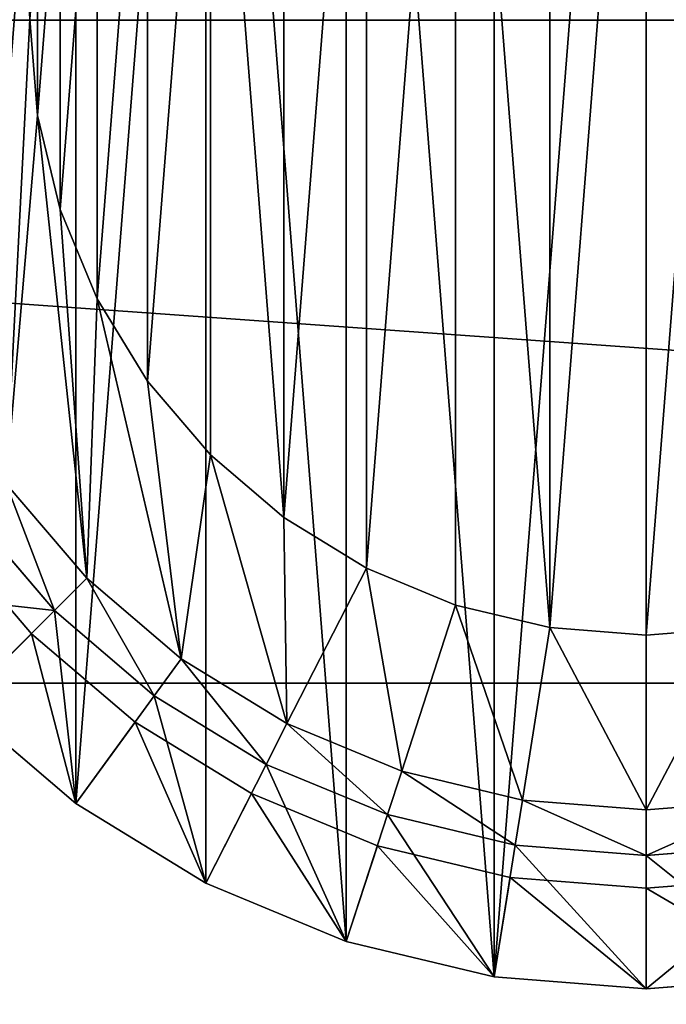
# Model space of a CAD drawing. Header units: centimetres. Extents: x -10.9 to 10.9, y -7.2 to 7.2.
# Tile 21 of 48: x -0.663 to 0.073, y -0.34 to 0.781. Entities that reach past the tile are written whole.
import ezdxf

# ---------------------------------------------------------------- set-up
doc = ezdxf.new("R2010")
doc.units = ezdxf.units.CM
doc.header["$LTSCALE"] = 2.54
doc.layers.get('0').update_dxf_attribs({"true_color": 0xff5454})

# ---------------------------------------------------------------- blocks, each defined once
blk = doc.blocks.new('Komponent#1')
at = {"color": 253, "true_color": 0x999999}
for p, q in [((0.4112, 0.9939, 1), (0.4025, 1.1035, 1)), ((0.4112, 0.9939), (0.4025, 1.1035)), ((0.4112, 0.9939, 1), (0.4025, 1.1035, 1)), ((0.4112, 0.9939), (0.4025, 1.1035)), ((0.4368, 0.8869, 1), (0.4112, 0.9939, 1)), ((0.4112, 0.9939), (0.4112, 0.9939, 1)), ((0.4368, 0.8869), (0.4112, 0.9939)), ((0.4112, 0.9939), (0.4112, 0.9939, 1)), ((0.4368, 0.8869, 1), (0.4112, 0.9939, 1)), ((0.4368, 0.8869), (0.4112, 0.9939)), ((0.4789, 0.7853, 1), (0.4368, 0.8869, 1)), ((0.4789, 0.7853), (0.4368, 0.8869)), ((0.4368, 0.8869), (0.4368, 0.8869, 1)), ((0.4789, 0.7853, 1), (0.4368, 0.8869, 1)), ((0.4368, 0.8869), (0.4368, 0.8869, 1)), ((0.4789, 0.7853), (0.4368, 0.8869)), ((0.5364, 0.6915, 1), (0.4789, 0.7853, 1)), ((0.5364, 0.6915), (0.4789, 0.7853)), ((0.4789, 0.7853), (0.4789, 0.7853, 1)), ((0.5364, 0.6915, 1), (0.4789, 0.7853, 1)), ((0.4789, 0.7853), (0.4789, 0.7853, 1)), ((0.5364, 0.6915), (0.4789, 0.7853)), ((0.6078, 0.6078, 1), (0.5364, 0.6915, 1)), ((0.5364, 0.6915), (0.5364, 0.6915, 1)), ((0.6078, 0.6078), (0.5364, 0.6915)), ((0.5364, 0.6915), (0.5364, 0.6915, 1)), ((0.6078, 0.6078, 1), (0.5364, 0.6915, 1)), ((0.6078, 0.6078), (0.5364, 0.6915)), ((0.6915, 0.5364, 1), (0.6078, 0.6078, 1)), ((0.6078, 0.6078), (0.6078, 0.6078, 1)), ((0.6915, 0.5364), (0.6078, 0.6078)), ((0.6078, 0.6078), (0.6078, 0.6078, 1)), ((0.6915, 0.5364, 1), (0.6078, 0.6078, 1)), ((0.6915, 0.5364), (0.6078, 0.6078)), ((0.3756, 0.5746), (0.4673, 0.4673)), ((0.3756, 0.5746), (0.4673, 0.4673)), ((0.3335, 0.544, 0.05), (0.4305, 0.4305, 0.05)), ((0.3335, 0.544, 0.05), (0.4305, 0.4305, 0.05)), ((0.7853, 0.4789, 1), (0.6915, 0.5364, 1)), ((0.6915, 0.5364), (0.6915, 0.5364, 1)), ((0.7853, 0.4789), (0.6915, 0.5364)), ((0.6915, 0.5364), (0.6915, 0.5364, 1)), ((0.7853, 0.4789, 1), (0.6915, 0.5364, 1)), ((0.7853, 0.4789), (0.6915, 0.5364)), ((0.3034, 0.5222, 4.1773), (0.4042, 0.4042, 4.1773)), ((0.3034, 0.5222, 4.1773), (0.4042, 0.4042, 4.1773)), ((0.3034, 0.5222, 4.2773), (0.4042, 0.4042, 4.2773)), ((0.3034, 0.5222, 4.2773), (0.4042, 0.4042, 4.2773)), ((0.8869, 0.4368, 1), (0.7853, 0.4789, 1)), ((0.8869, 0.4368), (0.7853, 0.4789)), ((0.7853, 0.4789), (0.7853, 0.4789, 1)), ((0.8869, 0.4368, 1), (0.7853, 0.4789, 1)), ((0.7853, 0.4789), (0.7853, 0.4789, 1)), ((0.8869, 0.4368), (0.7853, 0.4789)), ((0.4673, 0.4673), (0.4305, 0.4305, 0.05)), ((0.4673, 0.4673), (0.4305, 0.4305, 0.05)), ((0.4673, 0.4673), (0.5746, 0.3756)), ((0.4673, 0.4673), (0.5746, 0.3756)), ((0.3232, 0.3232, 4.1773), (0.4305, 0.4305, 0.05)), ((0.3232, 0.3232, 4.1773), (0.4305, 0.4305, 0.05)), ((0.4305, 0.4305, 0.05), (0.544, 0.3335, 0.05)), ((0.4305, 0.4305, 0.05), (0.544, 0.3335, 0.05)), ((0.9939, 0.4112), (0.8869, 0.4368)), ((0.8869, 0.4368), (0.8869, 0.4368, 1)), ((0.9939, 0.4112, 1), (0.8869, 0.4368, 1)), ((0.9939, 0.4112, 1), (0.8869, 0.4368, 1)), ((0.8869, 0.4368), (0.8869, 0.4368, 1)), ((0.9939, 0.4112), (0.8869, 0.4368)), ((0.4042, 0.4042, 4.1773), (0.5222, 0.3034, 4.1773)), ((0.4042, 0.4042, 4.1773), (0.5222, 0.3034, 4.1773)), ((0.4042, 0.4042, 4.2773), (0.5222, 0.3034, 4.2773)), ((0.4042, 0.4042, 4.2773), (0.5222, 0.3034, 4.2773)), ((0.9939, 0.4112), (0.9939, 0.4112, 1)), ((1.1035, 0.4025), (0.9939, 0.4112)), ((0.9939, 0.4112), (0.9939, 0.4112, 1)), ((1.1035, 0.4025, 1), (0.9939, 0.4112, 1)), ((1.1035, 0.4025, 1), (0.9939, 0.4112, 1)), ((1.1035, 0.4025), (0.9939, 0.4112)), ((1.2132, 0.4112), (1.1035, 0.4025)), ((1.2132, 0.4112, 1), (1.1035, 0.4025, 1)), ((1.2132, 0.4112, 1), (1.1035, 0.4025, 1)), ((1.2132, 0.4112), (1.1035, 0.4025)), ((1.1035, 0.4025), (1.1035, 0.4025, 1)), ((1.1035, 0.4025), (1.1035, 0.4025, 1)), ((0.5746, 0.3756), (0.544, 0.3335, 0.05)), ((0.5746, 0.3756), (0.544, 0.3335, 0.05)), ((0.5746, 0.3756), (0.695, 0.3018)), ((0.5746, 0.3756), (0.695, 0.3018)), ((0.4549, 0.2108, 4.1773), (0.544, 0.3335, 0.05)), ((0.4549, 0.2108, 4.1773), (0.544, 0.3335, 0.05)), ((0.544, 0.3335, 0.05), (0.6714, 0.2554, 0.05)), ((0.544, 0.3335, 0.05), (0.6714, 0.2554, 0.05)), ((0.3232, 0.3232, 4.1773), (0.4549, 0.2108, 4.1773)), ((0.3232, 0.3232, 4.1773), (0.4549, 0.2108, 4.1773)), ((0.3232, 0.3232, 4.2773), (0.4549, 0.2108, 4.2773)), ((0.3232, 0.3232, 6.4773), (0.4549, 0.2108, 6.4773)), ((0.3232, 0.3232, 4.2773), (0.4549, 0.2108, 4.2773)), ((0.3232, 0.3232, 6.4773), (0.4549, 0.2108, 6.4773)), ((0.5222, 0.3034, 4.1773), (0.6545, 0.2223, 4.1773)), ((0.5222, 0.3034, 4.1773), (0.6545, 0.2223, 4.1773)), ((0.5222, 0.3034, 4.2773), (0.6545, 0.2223, 4.2773)), ((0.5222, 0.3034, 4.2773), (0.6545, 0.2223, 4.2773)), ((0.6714, 0.2554, 0.05), (0.695, 0.3018)), ((0.6714, 0.2554, 0.05), (0.695, 0.3018)), ((0.695, 0.3018), (0.8255, 0.2477)), ((0.695, 0.3018), (0.8255, 0.2477)), ((0.6025, 0.1203, 4.1773), (0.6714, 0.2554, 0.05)), ((0.6025, 0.1203, 4.1773), (0.6714, 0.2554, 0.05)), ((0.6714, 0.2554, 0.05), (0.8094, 0.1983, 0.05)), ((0.6714, 0.2554, 0.05), (0.8094, 0.1983, 0.05)), ((0.8255, 0.2477), (0.8094, 0.1983, 0.05)), ((0.8255, 0.2477), (0.8094, 0.1983, 0.05)), ((0.8255, 0.2477), (0.9628, 0.2148)), ((0.8255, 0.2477), (0.9628, 0.2148)), ((0.6545, 0.2223, 4.1773), (0.7979, 0.1629, 4.1773)), ((0.6545, 0.2223, 4.1773), (0.7979, 0.1629, 4.1773)), ((0.6545, 0.2223, 4.2773), (0.7979, 0.1629, 4.2773)), ((0.6545, 0.2223, 4.2773), (0.7979, 0.1629, 4.2773)), ((0.9546, 0.1634, 0.05), (0.9628, 0.2148)), ((0.9546, 0.1634, 0.05), (0.9628, 0.2148)), ((0.9628, 0.2148), (1.1035, 0.2037)), ((0.9628, 0.2148), (1.1035, 0.2037)), ((1.1035, 0.2037), (1.2443, 0.2148)), ((1.1035, 0.2037), (1.2443, 0.2148)), ((0.4549, 0.2108, 4.1773), (0.6025, 0.1203, 4.1773)), ((0.4549, 0.2108, 4.1773), (0.6025, 0.1203, 4.1773)), ((0.4549, 0.2108, 4.2773), (0.6025, 0.1203, 4.2773)), ((0.4549, 0.2108, 6.4773), (0.6025, 0.1203, 6.4773)), ((0.4549, 0.2108, 4.2773), (0.6025, 0.1203, 4.2773)), ((0.4549, 0.2108, 6.4773), (0.6025, 0.1203, 6.4773)), ((1.1035, 0.1517, 0.05), (1.1035, 0.2037)), ((1.1035, 0.1517, 0.05), (1.1035, 0.2037)), ((0.7625, 0.054, 4.1773), (0.8094, 0.1983, 0.05)), ((0.7625, 0.054, 4.1773), (0.8094, 0.1983, 0.05)), ((0.8094, 0.1983, 0.05), (0.9546, 0.1634, 0.05)), ((0.8094, 0.1983, 0.05), (0.9546, 0.1634, 0.05)), ((0.7979, 0.1629, 4.1773), (0.9488, 0.1267, 4.1773)), ((0.7979, 0.1629, 4.1773), (0.9488, 0.1267, 4.1773)), ((0.7979, 0.1629, 4.2773), (0.9488, 0.1267, 4.2773)), ((0.7979, 0.1629, 4.2773), (0.9488, 0.1267, 4.2773)), ((0.9309, 0.0136, 4.1773), (0.9546, 0.1634, 0.05)), ((0.9309, 0.0136, 4.1773), (0.9546, 0.1634, 0.05)), ((0.9546, 0.1634, 0.05), (1.1035, 0.1517, 0.05)), ((0.9546, 0.1634, 0.05), (1.1035, 0.1517, 0.05)), ((1.1035, 0.1517, 0.05), (1.2524, 0.1634, 0.05)), ((1.1035, 0.1517, 0.05), (1.2524, 0.1634, 0.05)), ((1.1035, 0, 4.1773), (1.1035, 0.1517, 0.05)), ((1.1035, 0, 4.1773), (1.1035, 0.1517, 0.05)), ((0.9488, 0.1267, 4.1773), (1.1035, 0.1145, 4.1773)), ((0.9488, 0.1267, 4.1773), (1.1035, 0.1145, 4.1773)), ((0.9488, 0.1267, 4.2773), (1.1035, 0.1145, 4.2773)), ((0.9488, 0.1267, 4.2773), (1.1035, 0.1145, 4.2773)), ((1.1035, 0.1145, 4.1773), (1.2582, 0.1267, 4.1773)), ((1.1035, 0.1145, 4.1773), (1.2582, 0.1267, 4.1773)), ((1.1035, 0.1145, 4.2773), (1.2582, 0.1267, 4.2773)), ((1.1035, 0.1145, 4.2773), (1.2582, 0.1267, 4.2773)), ((0.6025, 0.1203, 4.1773), (0.7625, 0.054, 4.1773)), ((0.6025, 0.1203, 4.1773), (0.7625, 0.054, 4.1773)), ((0.6025, 0.1203, 4.2773), (0.7625, 0.054, 4.2773)), ((0.6025, 0.1203, 6.4773), (0.7625, 0.054, 6.4773)), ((0.6025, 0.1203, 4.2773), (0.7625, 0.054, 4.2773)), ((0.6025, 0.1203, 6.4773), (0.7625, 0.054, 6.4773)), ((0.7625, 0.054, 4.1773), (0.9309, 0.0136, 4.1773)), ((0.7625, 0.054, 4.1773), (0.9309, 0.0136, 4.1773)), ((0.7625, 0.054, 4.2773), (0.9309, 0.0136, 4.2773)), ((0.7625, 0.054, 6.4773), (0.9309, 0.0136, 6.4773)), ((0.7625, 0.054, 4.2773), (0.9309, 0.0136, 4.2773)), ((0.7625, 0.054, 6.4773), (0.9309, 0.0136, 6.4773)), ((0.9309, 0.0136, 4.1773), (1.1035, 0, 4.1773)), ((0.9309, 0.0136, 4.1773), (1.1035, 0, 4.1773)), ((0.9309, 0.0136, 4.2773), (1.1035, 0, 4.2773)), ((0.9309, 0.0136, 6.4773), (1.1035, 0, 6.4773)), ((0.9309, 0.0136, 4.2773), (1.1035, 0, 4.2773)), ((0.9309, 0.0136, 6.4773), (1.1035, 0, 6.4773)), ((1.1035, 0, 4.1773), (1.2761, 0.0136, 4.1773)), ((1.1035, 0, 4.1773), (1.2761, 0.0136, 4.1773)), ((1.1035, 0, 4.2773), (1.2761, 0.0136, 4.2773)), ((1.1035, 0, 6.4773), (1.2761, 0.0136, 6.4773)), ((1.1035, 0, 4.2773), (1.2761, 0.0136, 4.2773)), ((1.1035, 0, 6.4773), (1.2761, 0.0136, 6.4773))]:
    blk.add_line(p, q, dxfattribs=at)
at = {"color": 0}
for p, q in [((0.4042, 0.4042, 4.1773), (0.4042, 0.4042, 4.2773)), ((0.4042, 0.4042, 4.1773), (0.4042, 0.4042, 4.2773)), ((0.5222, 0.3034, 4.1773), (0.5222, 0.3034, 4.2773)), ((0.5222, 0.3034, 4.1773), (0.5222, 0.3034, 4.2773)), ((0.6545, 0.2223, 4.1773), (0.6545, 0.2223, 4.2773)), ((0.6545, 0.2223, 4.1773), (0.6545, 0.2223, 4.2773)), ((0.4549, 0.2108, 4.2773), (0.4549, 0.2108, 6.4773)), ((0.4549, 0.2108, 4.2773), (0.4549, 0.2108, 6.4773)), ((0.7979, 0.1629, 4.1773), (0.7979, 0.1629, 4.2773)), ((0.7979, 0.1629, 4.1773), (0.7979, 0.1629, 4.2773)), ((0.9488, 0.1267, 4.1773), (0.9488, 0.1267, 4.2773)), ((0.9488, 0.1267, 4.1773), (0.9488, 0.1267, 4.2773)), ((0.6025, 0.1203, 4.2773), (0.6025, 0.1203, 6.4773)), ((0.6025, 0.1203, 4.2773), (0.6025, 0.1203, 6.4773)), ((1.1035, 0.1145, 4.1773), (1.1035, 0.1145, 4.2773)), ((1.1035, 0.1145, 4.1773), (1.1035, 0.1145, 4.2773)), ((0.7625, 0.054, 4.2773), (0.7625, 0.054, 6.4773)), ((0.7625, 0.054, 4.2773), (0.7625, 0.054, 6.4773)), ((0.9309, 0.0136, 4.2773), (0.9309, 0.0136, 6.4773)), ((0.9309, 0.0136, 4.2773), (0.9309, 0.0136, 6.4773)), ((1.1035, 0, 4.2773), (1.1035, 0, 6.4773)), ((1.1035, 0, 4.2773), (1.1035, 0, 6.4773))]:
    blk.add_line(p, q, dxfattribs=at)
at = {"color": 253, "true_color": 0x999999}
mesh = blk.add_polyface(dxfattribs=at)
corners = [(0.0136, 0.9309, 4.1773), (0.0136, 1.2761, 4.1773), (0, 1.1035, 4.1773), (0.054, 0.7625, 4.1773), (0.054, 1.4445, 4.1773), (0.1203, 0.6025, 4.1773), (0.1145, 1.1035, 4.1773), (0.1267, 0.9488, 4.1773), (0.2108, 0.4549, 4.1773), (0.1629, 0.7979, 4.1773), (0.2223, 0.6545, 4.1773), (0.3232, 0.3232, 4.1773), (0.3034, 0.5222, 4.1773), (0.4042, 0.4042, 4.1773), (0.4549, 0.2108, 4.1773), (0.5222, 0.3034, 4.1773), (0.6025, 0.1203, 4.1773), (0.6545, 0.2223, 4.1773), (0.7625, 0.054, 4.1773), (0.7979, 0.1629, 4.1773), (0.9309, 0.0136, 4.1773), (0.9488, 0.1267, 4.1773), (1.1035, 0, 4.1773), (1.1035, 0.1145, 4.1773), (1.2761, 0.0136, 4.1773), (1.2582, 0.1267, 4.1773), (1.4092, 0.1629, 4.1773), (1.4445, 0.054, 4.1773), (1.5525, 0.2223, 4.1773), (1.6045, 0.1203, 4.1773), (1.6849, 0.3034, 4.1773), (1.7522, 0.2108, 4.1773), (1.8029, 0.4042, 4.1773), (1.8838, 0.3232, 4.1773), (1.9037, 0.5222, 4.1773), (1.9963, 0.4549, 4.1773), (1.9848, 0.6545, 4.1773), (2.0442, 0.7979, 4.1773), (2.0868, 0.6025, 4.1773), (2.0804, 0.9488, 4.1773), (2.0926, 1.1035, 4.1773), (2.153, 0.7625, 4.1773), (0.1203, 1.6045, 4.1773), (0.1267, 1.2582, 4.1773), (0.2108, 1.7522, 4.1773), (0.1629, 1.4092, 4.1773), (0.2223, 1.5525, 4.1773), (0.3232, 1.8838, 4.1773), (0.3034, 1.6849, 4.1773), (0.4042, 1.8029, 4.1773), (0.4549, 1.9963, 4.1773), (0.5222, 1.9037, 4.1773), (0.6025, 2.0868, 4.1773), (0.6545, 1.9848, 4.1773), (0.7625, 2.153, 4.1773), (0.7979, 2.0442, 4.1773), (0.9309, 2.1935, 4.1773), (0.9488, 2.0804, 4.1773), (1.1035, 2.207, 4.1773), (1.1035, 2.0926, 4.1773), (1.2582, 2.0804, 4.1773), (1.2761, 2.1935, 4.1773), (1.4092, 2.0442, 4.1773), (1.4445, 2.153, 4.1773), (1.5525, 1.9848, 4.1773), (1.6045, 2.0868, 4.1773), (1.6849, 1.9037, 4.1773), (1.7522, 1.9963, 4.1773), (1.8029, 1.8029, 4.1773), (1.8838, 1.8838, 4.1773), (1.9037, 1.6849, 4.1773), (1.9963, 1.7522, 4.1773), (1.9848, 1.5525, 4.1773), (2.0442, 1.4092, 4.1773), (2.0868, 1.6045, 4.1773), (2.0804, 1.2582, 4.1773), (2.153, 1.4445, 4.1773), (2.1935, 0.9309, 4.1773), (2.1935, 1.2761, 4.1773), (2.207, 1.1035, 4.1773)]
mesh.append_faces([[corners[k] for k in face] for face in [(0, 1, 2), (78, 77, 79)]], dxfattribs={"vtx0": -1, "color": 253})
mesh.append_faces([[corners[k] for k in face] for face in [(1, 3, 4), (6, 5, 7), (7, 8, 9), (9, 8, 10), (10, 11, 12), (12, 11, 13), (13, 14, 15), (15, 16, 17), (17, 18, 19), (19, 20, 21), (21, 22, 23), (23, 24, 25), (25, 24, 26), (26, 27, 28), (28, 29, 30), (30, 31, 32), (32, 33, 34), (34, 35, 36), (36, 35, 37), (37, 38, 39), (39, 38, 40), (42, 43, 44), (44, 46, 47), (47, 49, 50), (50, 51, 52), (52, 53, 54), (54, 55, 56), (56, 57, 58), (58, 60, 61), (61, 62, 63), (63, 64, 65), (65, 66, 67), (67, 68, 69), (69, 70, 71), (71, 73, 74), (74, 40, 76), (76, 77, 78)]], dxfattribs={"vtx0": -1, "vtx1": -1, "color": 253})
mesh.append_faces([[corners[k] for k in face] for face in [(4, 5, 6), (76, 40, 41)]], dxfattribs={"vtx0": -1, "vtx1": -1, "vtx2": -1, "color": 253})
mesh.append_faces([[corners[k] for k in face] for face in [(1, 0, 3), (4, 3, 5), (7, 5, 8), (10, 8, 11), (13, 11, 14), (15, 14, 16), (17, 16, 18), (19, 18, 20), (21, 20, 22), (23, 22, 24), (26, 24, 27), (28, 27, 29), (30, 29, 31), (32, 31, 33), (34, 33, 35), (37, 35, 38), (40, 38, 41), (6, 42, 4), (42, 6, 43), (44, 43, 45), (44, 45, 46), (47, 46, 48), (47, 48, 49), (50, 49, 51), (52, 51, 53), (54, 53, 55), (56, 55, 57), (58, 57, 59), (58, 59, 60), (61, 60, 62), (63, 62, 64), (65, 64, 66), (67, 66, 68), (69, 68, 70), (71, 70, 72), (71, 72, 73), (74, 73, 75), (74, 75, 40), (76, 41, 77)]], dxfattribs={"vtx0": -1, "vtx2": -1, "color": 253})
mesh = blk.add_polyface(dxfattribs=at)
corners = [(0.0136, 1.2761, 4.2773), (0.0136, 0.9309, 4.2773), (0, 1.1035, 4.2773), (0.054, 1.4445, 4.2773), (0.054, 0.7625, 4.2773), (0.1203, 1.6045, 4.2773), (0.1145, 1.1035, 4.2773), (0.1267, 1.2582, 4.2773), (0.2108, 1.7522, 4.2773), (0.1629, 1.4092, 4.2773), (0.2223, 1.5525, 4.2773), (0.3232, 1.8838, 4.2773), (0.3034, 1.6849, 4.2773), (0.4042, 1.8029, 4.2773), (0.4549, 1.9963, 4.2773), (0.5222, 1.9037, 4.2773), (0.6025, 2.0868, 4.2773), (0.6545, 1.9848, 4.2773), (0.7625, 2.153, 4.2773), (0.7979, 2.0442, 4.2773), (0.9309, 2.1935, 4.2773), (0.9488, 2.0804, 4.2773), (1.1035, 2.207, 4.2773), (1.1035, 2.0926, 4.2773), (1.2761, 2.1935, 4.2773), (1.2582, 2.0804, 4.2773), (1.4092, 2.0442, 4.2773), (1.4445, 2.153, 4.2773), (1.5525, 1.9848, 4.2773), (1.6045, 2.0868, 4.2773), (1.6849, 1.9037, 4.2773), (1.7522, 1.9963, 4.2773), (1.8029, 1.8029, 4.2773), (1.8838, 1.8838, 4.2773), (1.9037, 1.6849, 4.2773), (1.9963, 1.7522, 4.2773), (1.9848, 1.5525, 4.2773), (2.0442, 1.4092, 4.2773), (2.0868, 1.6045, 4.2773), (2.0804, 1.2582, 4.2773), (2.0926, 1.1035, 4.2773), (2.153, 1.4445, 4.2773), (0.1203, 0.6025, 4.2773), (0.1267, 0.9488, 4.2773), (0.2108, 0.4549, 4.2773), (0.1629, 0.7979, 4.2773), (0.2223, 0.6545, 4.2773), (0.3232, 0.3232, 4.2773), (0.3034, 0.5222, 4.2773), (0.4042, 0.4042, 4.2773), (0.4549, 0.2108, 4.2773), (0.5222, 0.3034, 4.2773), (0.6025, 0.1203, 4.2773), (0.6545, 0.2223, 4.2773), (0.7625, 0.054, 4.2773), (0.7979, 0.1629, 4.2773), (0.9309, 0.0136, 4.2773), (0.9488, 0.1267, 4.2773), (1.1035, 0, 4.2773), (1.1035, 0.1145, 4.2773), (1.2582, 0.1267, 4.2773), (1.2761, 0.0136, 4.2773), (1.4092, 0.1629, 4.2773), (1.4445, 0.054, 4.2773), (1.5525, 0.2223, 4.2773), (1.6045, 0.1203, 4.2773), (1.6849, 0.3034, 4.2773), (1.7522, 0.2108, 4.2773), (1.8029, 0.4042, 4.2773), (1.8838, 0.3232, 4.2773), (1.9037, 0.5222, 4.2773), (1.9963, 0.4549, 4.2773), (1.9848, 0.6545, 4.2773), (2.0442, 0.7979, 4.2773), (2.0868, 0.6025, 4.2773), (2.0804, 0.9488, 4.2773), (2.153, 0.7625, 4.2773), (2.1935, 1.2761, 4.2773), (2.1935, 0.9309, 4.2773), (2.207, 1.1035, 4.2773)]
mesh.append_faces([[corners[k] for k in face] for face in [(0, 1, 2), (78, 77, 79)]], dxfattribs={"vtx0": -1, "color": 253})
mesh.append_faces([[corners[k] for k in face] for face in [(1, 3, 4), (6, 5, 7), (7, 8, 9), (9, 8, 10), (10, 11, 12), (12, 11, 13), (13, 14, 15), (15, 16, 17), (17, 18, 19), (19, 20, 21), (21, 22, 23), (23, 24, 25), (25, 24, 26), (26, 27, 28), (28, 29, 30), (30, 31, 32), (32, 33, 34), (34, 35, 36), (36, 35, 37), (37, 38, 39), (39, 38, 40), (42, 43, 44), (44, 46, 47), (47, 49, 50), (50, 51, 52), (52, 53, 54), (54, 55, 56), (56, 57, 58), (58, 60, 61), (61, 62, 63), (63, 64, 65), (65, 66, 67), (67, 68, 69), (69, 70, 71), (71, 73, 74), (74, 40, 76), (76, 77, 78)]], dxfattribs={"vtx0": -1, "vtx1": -1, "color": 253})
mesh.append_faces([[corners[k] for k in face] for face in [(4, 5, 6), (76, 40, 41)]], dxfattribs={"vtx0": -1, "vtx1": -1, "vtx2": -1, "color": 253})
mesh.append_faces([[corners[k] for k in face] for face in [(1, 0, 3), (4, 3, 5), (7, 5, 8), (10, 8, 11), (13, 11, 14), (15, 14, 16), (17, 16, 18), (19, 18, 20), (21, 20, 22), (23, 22, 24), (26, 24, 27), (28, 27, 29), (30, 29, 31), (32, 31, 33), (34, 33, 35), (37, 35, 38), (40, 38, 41), (6, 42, 4), (42, 6, 43), (44, 43, 45), (44, 45, 46), (47, 46, 48), (47, 48, 49), (50, 49, 51), (52, 51, 53), (54, 53, 55), (56, 55, 57), (58, 57, 59), (58, 59, 60), (61, 60, 62), (63, 62, 64), (65, 64, 66), (67, 66, 68), (69, 68, 70), (71, 70, 72), (71, 72, 73), (74, 73, 75), (74, 75, 40), (76, 41, 77)]], dxfattribs={"vtx0": -1, "vtx2": -1, "color": 253})
mesh = blk.add_polyface(dxfattribs=at)
corners = [(0.0136, 0.9309, 6.4773), (0.0136, 1.2761, 6.4773), (0, 1.1035, 6.4773), (0.054, 0.7625, 6.4773), (0.054, 1.4445, 6.4773), (0.1203, 0.6025, 6.4773), (0.1203, 1.6045, 6.4773), (0.2108, 0.4549, 6.4773), (0.2108, 1.7522, 6.4773), (0.3232, 0.3232, 6.4773), (0.3232, 1.8838, 6.4773), (0.4549, 1.9963, 6.4773), (0.4549, 0.2108, 6.4773), (0.6025, 2.0868, 6.4773), (0.6025, 0.1203, 6.4773), (0.7625, 0.054, 6.4773), (0.7625, 2.153, 6.4773), (0.9309, 0.0136, 6.4773), (0.9309, 2.1935, 6.4773), (1.1035, 2.207, 6.4773), (1.1035, 0, 6.4773), (1.2761, 0.0136, 6.4773), (1.2761, 2.1935, 6.4773), (1.4445, 2.153, 6.4773), (1.4445, 0.054, 6.4773), (1.6045, 0.1203, 6.4773), (1.6045, 2.0868, 6.4773), (1.7522, 1.9963, 6.4773), (1.7522, 0.2108, 6.4773), (1.8838, 1.8838, 6.4773), (1.8838, 0.3232, 6.4773), (1.9963, 0.4549, 6.4773), (1.9963, 1.7522, 6.4773), (2.0868, 0.6025, 6.4773), (2.0868, 1.6045, 6.4773), (2.153, 1.4445, 6.4773), (2.153, 0.7625, 6.4773), (2.1935, 1.2761, 6.4773), (2.1935, 0.9309, 6.4773), (2.207, 1.1035, 6.4773)]
mesh.append_faces([[corners[k] for k in face] for face in [(0, 1, 2), (37, 38, 39)]], dxfattribs={"vtx0": -1, "color": 253})
mesh.append_faces([[corners[k] for k in face] for face in [(1, 3, 4), (4, 5, 6), (6, 7, 8), (8, 9, 10), (10, 9, 11), (11, 12, 13), (13, 15, 16), (16, 17, 18), (18, 17, 19), (19, 21, 22), (22, 21, 23), (23, 25, 26), (26, 25, 27), (27, 28, 29), (29, 31, 32), (32, 33, 34), (34, 33, 35), (35, 36, 37)]], dxfattribs={"vtx0": -1, "vtx1": -1, "color": 253})
mesh.append_faces([[corners[k] for k in face] for face in [(1, 0, 3), (4, 3, 5), (6, 5, 7), (8, 7, 9), (11, 9, 12), (13, 12, 14), (13, 14, 15), (16, 15, 17), (19, 17, 20), (19, 20, 21), (23, 21, 24), (23, 24, 25), (27, 25, 28), (29, 28, 30), (29, 30, 31), (32, 31, 33), (35, 33, 36), (37, 36, 38)]], dxfattribs={"vtx0": -1, "vtx2": -1, "color": 253})
mesh = blk.add_polyface(dxfattribs=at)
corners = [(0.2148, 1.2443), (0.2148, 0.9628), (0.2037, 1.1035), (0.2477, 1.3816), (0.2477, 0.8255), (0.3018, 1.512), (0.3018, 0.695), (0.3756, 1.6324), (0.3756, 0.5746), (0.4025, 1.1035), (0.4112, 1.2132), (0.4673, 1.7398), (0.4368, 1.3201), (0.4789, 1.4218), (0.5746, 1.8315), (0.5364, 1.5155), (0.6078, 1.5992), (0.695, 1.9053), (0.6915, 1.6706), (0.7853, 1.7281), (0.8255, 1.9593), (0.8869, 1.7702), (0.9628, 1.9923), (0.9939, 1.7959), (1.1035, 2.0033), (1.1035, 1.8045), (1.2443, 1.9923), (1.2132, 1.7959), (1.3201, 1.7702), (1.3816, 1.9593), (1.4218, 1.7281), (1.512, 1.9053), (1.5155, 1.6706), (1.6324, 1.8315), (1.5992, 1.5992), (1.6706, 1.5155), (1.7398, 1.7398), (1.7281, 1.4218), (1.7702, 1.3201), (1.8315, 1.6324), (1.7959, 1.2132), (1.8045, 1.1035), (0.4112, 0.9939), (0.4673, 0.4673), (0.4368, 0.8869), (0.4789, 0.7853), (0.5746, 0.3756), (0.5364, 0.6915), (0.6078, 0.6078), (0.695, 0.3018), (0.6915, 0.5364), (0.7853, 0.4789), (0.8255, 0.2477), (0.8869, 0.4368), (0.9628, 0.2148), (0.9939, 0.4112), (1.1035, 0.2037), (1.1035, 0.4025), (1.2132, 0.4112), (1.2443, 0.2148), (1.3201, 0.4368), (1.3816, 0.2477), (1.4218, 0.4789), (1.512, 0.3018), (1.5155, 0.5364), (1.6324, 0.3756), (1.5992, 0.6078), (1.6706, 0.6915), (1.7398, 0.4673), (1.7281, 0.7853), (1.7702, 0.8869), (1.8315, 0.5746), (1.7959, 0.9939), (1.9053, 1.512), (1.9053, 0.695), (1.9593, 1.3816), (1.9593, 0.8255), (1.9923, 1.2443), (1.9923, 0.9628), (2.0033, 1.1035)]
mesh.append_faces([[corners[k] for k in face] for face in [(0, 1, 2), (78, 77, 79)]], dxfattribs={"vtx0": -1, "color": 253})
mesh.append_faces([[corners[k] for k in face] for face in [(1, 3, 4), (4, 5, 6), (6, 7, 8), (9, 7, 10), (10, 11, 12), (12, 11, 13), (13, 14, 15), (15, 14, 16), (16, 17, 18), (18, 17, 19), (19, 20, 21), (21, 22, 23), (23, 24, 25), (25, 26, 27), (27, 26, 28), (28, 29, 30), (30, 31, 32), (32, 33, 34), (34, 33, 35), (35, 36, 37), (37, 36, 38), (38, 39, 40), (40, 39, 41), (8, 42, 43), (42, 8, 9), (43, 45, 46), (46, 48, 49), (49, 51, 52), (52, 53, 54), (54, 55, 56), (56, 58, 59), (59, 60, 61), (61, 62, 63), (63, 64, 65), (65, 67, 68), (68, 70, 71), (71, 73, 74), (74, 75, 76), (76, 77, 78)]], dxfattribs={"vtx0": -1, "vtx1": -1, "color": 253})
mesh.append_faces([[corners[k] for k in face] for face in [(8, 7, 9), (71, 41, 39)]], dxfattribs={"vtx0": -1, "vtx1": -1, "vtx2": -1, "color": 253})
mesh.append_faces([[corners[k] for k in face] for face in [(1, 0, 3), (4, 3, 5), (6, 5, 7), (10, 7, 11), (13, 11, 14), (16, 14, 17), (19, 17, 20), (21, 20, 22), (23, 22, 24), (25, 24, 26), (28, 26, 29), (30, 29, 31), (32, 31, 33), (35, 33, 36), (38, 36, 39), (43, 42, 44), (43, 44, 45), (46, 45, 47), (46, 47, 48), (49, 48, 50), (49, 50, 51), (52, 51, 53), (54, 53, 55), (56, 55, 57), (56, 57, 58), (59, 58, 60), (61, 60, 62), (63, 62, 64), (65, 64, 66), (65, 66, 67), (68, 67, 69), (68, 69, 70), (71, 70, 72), (71, 72, 41), (71, 39, 73), (74, 73, 75), (76, 75, 77)]], dxfattribs={"vtx0": -1, "vtx2": -1, "color": 253})
mesh = blk.add_polyface(dxfattribs=at)
corners = [(0.4112, 1.2132, 1), (0.4112, 0.9939, 1), (0.4025, 1.1035, 1), (0.4368, 1.3201, 1), (0.4368, 0.8869, 1), (0.4789, 1.4218, 1), (0.4789, 0.7853, 1), (0.5364, 1.5155, 1), (0.5364, 0.6915, 1), (0.6078, 1.5992, 1), (0.6078, 0.6078, 1), (0.6915, 0.5364, 1), (0.6915, 1.6706, 1), (0.7853, 1.7281, 1), (0.7853, 0.4789, 1), (0.8869, 1.7702, 1), (0.8869, 0.4368, 1), (0.9939, 0.4112, 1), (0.9939, 1.7959, 1), (1.1035, 1.8045, 1), (1.1035, 0.4025, 1), (1.2132, 1.7959, 1), (1.2132, 0.4112, 1), (1.3201, 1.7702, 1), (1.3201, 0.4368, 1), (1.4218, 0.4789, 1), (1.4218, 1.7281, 1), (1.5155, 1.6706, 1), (1.5155, 0.5364, 1), (1.5992, 1.5992, 1), (1.5992, 0.6078, 1), (1.6706, 1.5155, 1), (1.6706, 0.6915, 1), (1.7281, 1.4218, 1), (1.7281, 0.7853, 1), (1.7702, 1.3201, 1), (1.7702, 0.8869, 1), (1.7959, 1.2132, 1), (1.7959, 0.9939, 1), (1.8045, 1.1035, 1)]
mesh.append_faces([[corners[k] for k in face] for face in [(0, 1, 2), (38, 37, 39)]], dxfattribs={"vtx0": -1, "color": 253})
mesh.append_faces([[corners[k] for k in face] for face in [(1, 3, 4), (4, 5, 6), (6, 7, 8), (8, 9, 10), (10, 9, 11), (11, 13, 14), (14, 15, 16), (16, 15, 17), (17, 19, 20), (20, 21, 22), (22, 23, 24), (24, 23, 25), (25, 27, 28), (28, 29, 30), (30, 31, 32), (32, 33, 34), (34, 35, 36), (36, 37, 38)]], dxfattribs={"vtx0": -1, "vtx1": -1, "color": 253})
mesh.append_faces([[corners[k] for k in face] for face in [(1, 0, 3), (4, 3, 5), (6, 5, 7), (8, 7, 9), (11, 9, 12), (11, 12, 13), (14, 13, 15), (17, 15, 18), (17, 18, 19), (20, 19, 21), (22, 21, 23), (25, 23, 26), (25, 26, 27), (28, 27, 29), (30, 29, 31), (32, 31, 33), (34, 33, 35), (36, 35, 37)]], dxfattribs={"vtx0": -1, "vtx2": -1, "color": 253})
mesh = blk.add_polyface(dxfattribs=at)
corners = [(0.4025, 1.1035), (0.4112, 0.9939, 1), (0.4112, 0.9939), (0.4025, 1.1035, 1)]
mesh.append_faces([[corners[k] for k in face] for face in [(0, 1, 2), (1, 0, 3)]], dxfattribs={"vtx0": -1, "color": 253})
mesh = blk.add_polyface(dxfattribs=at)
corners = [(0.4112, 0.9939), (0.4368, 0.8869, 1), (0.4368, 0.8869), (0.4112, 0.9939, 1)]
mesh.append_faces([[corners[k] for k in face] for face in [(0, 1, 2), (1, 0, 3)]], dxfattribs={"vtx0": -1, "color": 253})
mesh = blk.add_polyface(dxfattribs=at)
corners = [(0.4368, 0.8869), (0.4789, 0.7853, 1), (0.4789, 0.7853), (0.4368, 0.8869, 1)]
mesh.append_faces([[corners[k] for k in face] for face in [(0, 1, 2), (1, 0, 3)]], dxfattribs={"vtx0": -1, "color": 253})
mesh = blk.add_polyface(dxfattribs=at)
corners = [(0.4789, 0.7853), (0.5364, 0.6915, 1), (0.5364, 0.6915), (0.4789, 0.7853, 1)]
mesh.append_faces([[corners[k] for k in face] for face in [(0, 1, 2), (1, 0, 3)]], dxfattribs={"vtx0": -1, "color": 253})
mesh = blk.add_polyface(dxfattribs=at)
corners = [(0.5364, 0.6915), (0.6078, 0.6078, 1), (0.6078, 0.6078), (0.5364, 0.6915, 1)]
mesh.append_faces([[corners[k] for k in face] for face in [(0, 1, 2), (1, 0, 3)]], dxfattribs={"vtx0": -1, "color": 253})
mesh = blk.add_polyface(dxfattribs=at)
corners = [(0.6078, 0.6078, 1), (0.6915, 0.5364), (0.6078, 0.6078), (0.6915, 0.5364, 1)]
mesh.append_faces([[corners[k] for k in face] for face in [(0, 1, 2), (1, 0, 3)]], dxfattribs={"vtx0": -1, "color": 253})
mesh = blk.add_polyface(dxfattribs=at)
corners = [(0.3756, 0.5746), (0.4305, 0.4305, 0.05), (0.3335, 0.544, 0.05), (0.4673, 0.4673)]
mesh.append_faces([[corners[k] for k in face] for face in [(0, 1, 2), (1, 0, 3)]], dxfattribs={"vtx0": -1, "color": 253})
mesh = blk.add_polyface(dxfattribs=at)
corners = [(0.2108, 0.4549, 4.1773), (0.4305, 0.4305, 0.05), (0.3232, 0.3232, 4.1773), (0.3335, 0.544, 0.05)]
mesh.append_faces([[corners[k] for k in face] for face in [(0, 1, 2), (1, 0, 3)]], dxfattribs={"vtx0": -1, "color": 253})
mesh = blk.add_polyface(dxfattribs=at)
corners = [(0.6915, 0.5364, 1), (0.7853, 0.4789), (0.6915, 0.5364), (0.7853, 0.4789, 1)]
mesh.append_faces([[corners[k] for k in face] for face in [(0, 1, 2), (1, 0, 3)]], dxfattribs={"vtx0": -1, "color": 253})
mesh = blk.add_polyface(dxfattribs=at)
corners = [(0.3034, 0.5222, 4.2773), (0.4042, 0.4042, 4.1773), (0.4042, 0.4042, 4.2773), (0.3034, 0.5222, 4.1773)]
mesh.append_faces([[corners[k] for k in face] for face in [(0, 1, 2), (1, 0, 3)]], dxfattribs={"vtx0": -1, "color": 253})
mesh = blk.add_polyface(dxfattribs=at)
corners = [(0.7853, 0.4789, 1), (0.8869, 0.4368), (0.7853, 0.4789), (0.8869, 0.4368, 1)]
mesh.append_faces([[corners[k] for k in face] for face in [(0, 1, 2), (1, 0, 3)]], dxfattribs={"vtx0": -1, "color": 253})
mesh = blk.add_polyface(dxfattribs=at)
corners = [(0.4673, 0.4673), (0.544, 0.3335, 0.05), (0.4305, 0.4305, 0.05), (0.5746, 0.3756)]
mesh.append_faces([[corners[k] for k in face] for face in [(0, 1, 2), (1, 0, 3)]], dxfattribs={"vtx0": -1, "color": 253})
mesh = blk.add_polyface(dxfattribs=at)
corners = [(0.4549, 0.2108, 4.1773), (0.4305, 0.4305, 0.05), (0.544, 0.3335, 0.05), (0.3232, 0.3232, 4.1773)]
mesh.append_faces([[corners[k] for k in face] for face in [(0, 1, 2), (1, 0, 3)]], dxfattribs={"vtx0": -1, "color": 253})
mesh = blk.add_polyface(dxfattribs=at)
corners = [(0.8869, 0.4368, 1), (0.9939, 0.4112), (0.8869, 0.4368), (0.9939, 0.4112, 1)]
mesh.append_faces([[corners[k] for k in face] for face in [(0, 1, 2), (1, 0, 3)]], dxfattribs={"vtx0": -1, "color": 253})
mesh = blk.add_polyface(dxfattribs=at)
corners = [(0.5222, 0.3034, 4.2773), (0.4042, 0.4042, 4.1773), (0.5222, 0.3034, 4.1773), (0.4042, 0.4042, 4.2773)]
mesh.append_faces([[corners[k] for k in face] for face in [(0, 1, 2), (1, 0, 3)]], dxfattribs={"vtx0": -1, "color": 253})
mesh = blk.add_polyface(dxfattribs=at)
corners = [(0.9939, 0.4112, 1), (1.1035, 0.4025), (0.9939, 0.4112), (1.1035, 0.4025, 1)]
mesh.append_faces([[corners[k] for k in face] for face in [(0, 1, 2), (1, 0, 3)]], dxfattribs={"vtx0": -1, "color": 253})
mesh = blk.add_polyface(dxfattribs=at)
corners = [(1.1035, 0.4025, 1), (1.2132, 0.4112), (1.1035, 0.4025), (1.2132, 0.4112, 1)]
mesh.append_faces([[corners[k] for k in face] for face in [(0, 1, 2), (1, 0, 3)]], dxfattribs={"vtx0": -1, "color": 253})
mesh = blk.add_polyface(dxfattribs=at)
corners = [(0.5746, 0.3756), (0.6714, 0.2554, 0.05), (0.544, 0.3335, 0.05), (0.695, 0.3018)]
mesh.append_faces([[corners[k] for k in face] for face in [(0, 1, 2), (1, 0, 3)]], dxfattribs={"vtx0": -1, "color": 253})
mesh = blk.add_polyface(dxfattribs=at)
corners = [(0.6025, 0.1203, 4.1773), (0.544, 0.3335, 0.05), (0.6714, 0.2554, 0.05), (0.4549, 0.2108, 4.1773)]
mesh.append_faces([[corners[k] for k in face] for face in [(0, 1, 2), (1, 0, 3)]], dxfattribs={"vtx0": -1, "color": 253})
mesh = blk.add_polyface(dxfattribs=at)
corners = [(0.4549, 0.2108, 6.4773), (0.3232, 0.3232, 4.2773), (0.4549, 0.2108, 4.2773), (0.3232, 0.3232, 6.4773)]
mesh.append_faces([[corners[k] for k in face] for face in [(0, 1, 2), (1, 0, 3)]], dxfattribs={"vtx0": -1, "color": 253})
mesh = blk.add_polyface(dxfattribs=at)
corners = [(0.6545, 0.2223, 4.2773), (0.5222, 0.3034, 4.1773), (0.6545, 0.2223, 4.1773), (0.5222, 0.3034, 4.2773)]
mesh.append_faces([[corners[k] for k in face] for face in [(0, 1, 2), (1, 0, 3)]], dxfattribs={"vtx0": -1, "color": 253})
mesh = blk.add_polyface(dxfattribs=at)
corners = [(0.695, 0.3018), (0.8094, 0.1983, 0.05), (0.6714, 0.2554, 0.05), (0.8255, 0.2477)]
mesh.append_faces([[corners[k] for k in face] for face in [(0, 1, 2), (1, 0, 3)]], dxfattribs={"vtx0": -1, "color": 253})
mesh = blk.add_polyface(dxfattribs=at)
corners = [(0.7625, 0.054, 4.1773), (0.6714, 0.2554, 0.05), (0.8094, 0.1983, 0.05), (0.6025, 0.1203, 4.1773)]
mesh.append_faces([[corners[k] for k in face] for face in [(0, 1, 2), (1, 0, 3)]], dxfattribs={"vtx0": -1, "color": 253})
mesh = blk.add_polyface(dxfattribs=at)
corners = [(0.8255, 0.2477), (0.9546, 0.1634, 0.05), (0.8094, 0.1983, 0.05), (0.9628, 0.2148)]
mesh.append_faces([[corners[k] for k in face] for face in [(0, 1, 2), (1, 0, 3)]], dxfattribs={"vtx0": -1, "color": 253})
mesh = blk.add_polyface(dxfattribs=at)
corners = [(0.7979, 0.1629, 4.2773), (0.6545, 0.2223, 4.1773), (0.7979, 0.1629, 4.1773), (0.6545, 0.2223, 4.2773)]
mesh.append_faces([[corners[k] for k in face] for face in [(0, 1, 2), (1, 0, 3)]], dxfattribs={"vtx0": -1, "color": 253})
mesh = blk.add_polyface(dxfattribs=at)
corners = [(0.9628, 0.2148), (1.1035, 0.1517, 0.05), (0.9546, 0.1634, 0.05), (1.1035, 0.2037)]
mesh.append_faces([[corners[k] for k in face] for face in [(0, 1, 2), (1, 0, 3)]], dxfattribs={"vtx0": -1, "color": 253})
mesh = blk.add_polyface(dxfattribs=at)
corners = [(1.2443, 0.2148), (1.1035, 0.1517, 0.05), (1.1035, 0.2037), (1.2524, 0.1634, 0.05)]
mesh.append_faces([[corners[k] for k in face] for face in [(0, 1, 2), (1, 0, 3)]], dxfattribs={"vtx0": -1, "color": 253})
mesh = blk.add_polyface(dxfattribs=at)
corners = [(0.6025, 0.1203, 6.4773), (0.4549, 0.2108, 4.2773), (0.6025, 0.1203, 4.2773), (0.4549, 0.2108, 6.4773)]
mesh.append_faces([[corners[k] for k in face] for face in [(0, 1, 2), (1, 0, 3)]], dxfattribs={"vtx0": -1, "color": 253})
mesh = blk.add_polyface(dxfattribs=at)
corners = [(0.9309, 0.0136, 4.1773), (0.8094, 0.1983, 0.05), (0.9546, 0.1634, 0.05), (0.7625, 0.054, 4.1773)]
mesh.append_faces([[corners[k] for k in face] for face in [(0, 1, 2), (1, 0, 3)]], dxfattribs={"vtx0": -1, "color": 253})
mesh = blk.add_polyface(dxfattribs=at)
corners = [(0.9488, 0.1267, 4.2773), (0.7979, 0.1629, 4.1773), (0.9488, 0.1267, 4.1773), (0.7979, 0.1629, 4.2773)]
mesh.append_faces([[corners[k] for k in face] for face in [(0, 1, 2), (1, 0, 3)]], dxfattribs={"vtx0": -1, "color": 253})
mesh = blk.add_polyface(dxfattribs=at)
corners = [(1.1035, 0, 4.1773), (0.9546, 0.1634, 0.05), (1.1035, 0.1517, 0.05), (0.9309, 0.0136, 4.1773)]
mesh.append_faces([[corners[k] for k in face] for face in [(0, 1, 2), (1, 0, 3)]], dxfattribs={"vtx0": -1, "color": 253})
mesh = blk.add_polyface(dxfattribs=at)
corners = [(1.2761, 0.0136, 4.1773), (1.1035, 0.1517, 0.05), (1.2524, 0.1634, 0.05), (1.1035, 0, 4.1773)]
mesh.append_faces([[corners[k] for k in face] for face in [(0, 1, 2), (1, 0, 3)]], dxfattribs={"vtx0": -1, "color": 253})
mesh = blk.add_polyface(dxfattribs=at)
corners = [(1.1035, 0.1145, 4.2773), (0.9488, 0.1267, 4.1773), (1.1035, 0.1145, 4.1773), (0.9488, 0.1267, 4.2773)]
mesh.append_faces([[corners[k] for k in face] for face in [(0, 1, 2), (1, 0, 3)]], dxfattribs={"vtx0": -1, "color": 253})
mesh = blk.add_polyface(dxfattribs=at)
corners = [(1.2582, 0.1267, 4.2773), (1.1035, 0.1145, 4.1773), (1.2582, 0.1267, 4.1773), (1.1035, 0.1145, 4.2773)]
mesh.append_faces([[corners[k] for k in face] for face in [(0, 1, 2), (1, 0, 3)]], dxfattribs={"vtx0": -1, "color": 253})
mesh = blk.add_polyface(dxfattribs=at)
corners = [(0.7625, 0.054, 6.4773), (0.6025, 0.1203, 4.2773), (0.7625, 0.054, 4.2773), (0.6025, 0.1203, 6.4773)]
mesh.append_faces([[corners[k] for k in face] for face in [(0, 1, 2), (1, 0, 3)]], dxfattribs={"vtx0": -1, "color": 253})
mesh = blk.add_polyface(dxfattribs=at)
corners = [(0.9309, 0.0136, 6.4773), (0.7625, 0.054, 4.2773), (0.9309, 0.0136, 4.2773), (0.7625, 0.054, 6.4773)]
mesh.append_faces([[corners[k] for k in face] for face in [(0, 1, 2), (1, 0, 3)]], dxfattribs={"vtx0": -1, "color": 253})
mesh = blk.add_polyface(dxfattribs=at)
corners = [(1.1035, 0, 6.4773), (0.9309, 0.0136, 4.2773), (1.1035, 0, 4.2773), (0.9309, 0.0136, 6.4773)]
mesh.append_faces([[corners[k] for k in face] for face in [(0, 1, 2), (1, 0, 3)]], dxfattribs={"vtx0": -1, "color": 253})
mesh = blk.add_polyface(dxfattribs=at)
corners = [(1.2761, 0.0136, 6.4773), (1.1035, 0, 4.2773), (1.2761, 0.0136, 4.2773), (1.1035, 0, 6.4773)]
mesh.append_faces([[corners[k] for k in face] for face in [(0, 1, 2), (1, 0, 3)]], dxfattribs={"vtx0": -1, "color": 253})
blk = doc.blocks.new('Grupuj#7')
at = {"color": 0}
for p, q in [((15.5217, 1.7475, 0.805), (5.1164, 1.7475, 0.805)), ((15.5217, 1.7475, 0.805), (5.1164, 1.7475, 0.805)), ((15.5217, 1.7475, 4.8331), (5.1164, 1.7475, 4.8331)), ((15.5217, 1.7475, 4.8331), (5.1164, 1.7475, 4.8331)), ((15.7273, 0.9931, 0.4108), (4.9107, 0.9931, 0.4108)), ((15.7273, 0.9931, 5.2273), (4.9107, 0.9931, 5.2273)), ((15.7273, 0.9931, 5.2273), (4.9107, 0.9931, 5.2273)), ((15.7273, 0.9931, 0.4108), (4.9107, 0.9931, 0.4108))]:
    blk.add_line(p, q, dxfattribs=at)
at = {"color": 253, "true_color": 0x999999}
mesh = blk.add_polyface(dxfattribs=at)
corners = [(5.2725, 2.3202, 1.1613), (15.5217, 1.7475, 0.805), (5.1164, 1.7475, 0.805), (15.3656, 2.3202, 1.1613)]
mesh.append_faces([[corners[k] for k in face] for face in [(0, 1, 2), (1, 0, 3)]], dxfattribs={"vtx0": -1, "color": 253})
mesh = blk.add_polyface(dxfattribs=at)
corners = [(15.5217, 1.7475, 4.8331), (5.2725, 2.3202, 4.4767), (5.1164, 1.7475, 4.8331), (15.3656, 2.3202, 4.4767)]
mesh.append_faces([[corners[k] for k in face] for face in [(0, 1, 2), (1, 0, 3)]], dxfattribs={"vtx0": -1, "color": 253})
mesh = blk.add_polyface(dxfattribs=at)
corners = [(5.1164, 1.7475, 0.805), (15.7273, 0.9931, 0.4108), (4.9107, 0.9931, 0.4108), (15.5217, 1.7475, 0.805)]
mesh.append_faces([[corners[k] for k in face] for face in [(0, 1, 2), (1, 0, 3)]], dxfattribs={"vtx0": -1, "color": 253})
mesh = blk.add_polyface(dxfattribs=at)
corners = [(15.7273, 0.9931, 5.2273), (5.1164, 1.7475, 4.8331), (4.9107, 0.9931, 5.2273), (15.5217, 1.7475, 4.8331)]
mesh.append_faces([[corners[k] for k in face] for face in [(0, 1, 2), (1, 0, 3)]], dxfattribs={"vtx0": -1, "color": 253})
mesh = blk.add_polyface(dxfattribs=at)
corners = [(15.971, 0.1, 5.6228), (4.9107, 0.9931, 5.2273), (4.6671, 0.1, 5.6226), (15.7273, 0.9931, 5.2273)]
mesh.append_faces([[corners[k] for k in face] for face in [(0, 1, 2), (1, 0, 3)]], dxfattribs={"vtx0": -1, "color": 253})
mesh = blk.add_polyface(dxfattribs=at)
corners = [(4.9107, 0.9931, 0.4108), (15.971, 0.1, 0.0153), (4.6671, 0.1, 0.0154), (15.7273, 0.9931, 0.4108)]
mesh.append_faces([[corners[k] for k in face] for face in [(0, 1, 2), (1, 0, 3)]], dxfattribs={"vtx0": -1, "color": 253})
blk = doc.blocks.new('Oltens Vernal bateria prysznicowa _cienna chrom 33004100')
at = {"color": 0}
for name, p in [('Grupuj#7', (0.581, 6.1889, 4.8482)), ('Komponent#1', (9.8465, 6.8341, 0.1104))]:
    blk.add_blockref(name, p, dxfattribs=at)

msp = doc.modelspace()

# ---------------------------------------------------------------- block references
at = {"color": 0}
msp.add_blockref('Oltens Vernal bateria prysznicowa _cienna chrom 33004100', (-10.9, -7.1562, -5.0657), dxfattribs=at)

doc.saveas('drawing.dxf')
